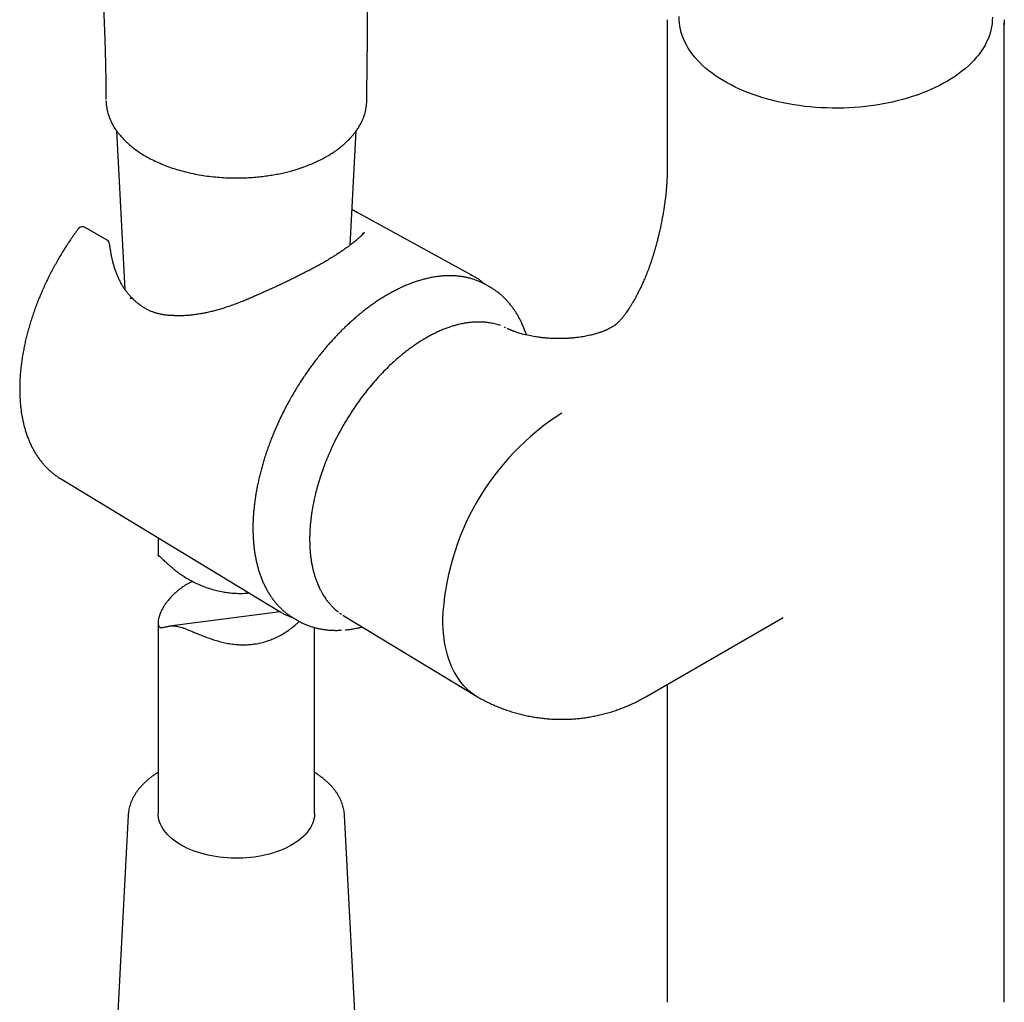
# Model space of a CAD drawing. Header units: millimetres. Extents: x 8 to 1847, y 12 to 2706.
# Tile 6 of 19: x 1574 to 1668, y 738 to 833. Entities that reach past the tile are written whole.
import ezdxf

# ---------------------------------------------------------------- set-up
doc = ezdxf.new("R2010")
doc.units = ezdxf.units.MM

msp = doc.modelspace()

# ---------------------------------------------------------------- linework, layer by layer
at = {"color": 7, "linetype": 'Continuous', "lineweight": 30}
for p, q in [((1635.879, 832.319), (1635.879, 818.356)), ((1668.179, 738.706), (1668.179, 832.319)), ((1582.107, 824.768), (1582.104, 824.793)), ((1607.096, 824.905), (1607.096, 824.917)), ((1583.106, 821.936), (1583.913, 806.736)), ((1605.493, 810.977), (1606.074, 821.922)), ((1605.674, 814.401), (1605.699, 814.387)), ((1617.243, 808.048), (1605.726, 814.372)), ((1582.199, 811.448), (1580.111, 812.681)), ((1582.535, 810.49), (1582.499, 810.734)), ((1618.756, 807.04), (1618.455, 807.205)), ((1618.756, 807.04), (1618.749, 807.044)), ((1631.744, 804.229), (1631.755, 804.244)), ((1620.413, 803.056), (1620.295, 803.128)), ((1621.954, 803.469), (1621.963, 803.45)), ((1630.791, 803.253), (1630.386, 803.02)), ((1630.794, 803.248), (1630.788, 803.244)), ((1613.298, 802.378), (1612.745, 802.075)), ((1627.317, 802.136), (1627.296, 802.134)), ((1577.735, 788.609), (1598.689, 775.907)), ((1587.09, 782.938), (1587.09, 781.225)), ((1587.192, 781.189), (1587.21, 781.191)), ((1598.776, 775.856), (1588.179, 774.483)), ((1604.474, 775.726), (1604.482, 775.721)), ((1604.476, 775.724), (1604.659, 775.623)), ((1587.09, 774.821), (1587.09, 756.575)), ((1600.024, 775.279), (1600.318, 775.101)), ((1604.879, 775.48), (1617.591, 767.775)), ((1633.839, 767.716), (1646.973, 775.298)), ((1602.09, 756.575), (1602.09, 774.344)), ((1635.879, 768.894), (1635.879, 738.706)), ((1584.224, 756.368), (1582.968, 732.711)), ((1584.226, 756.387), (1584.224, 756.368)), ((1604.956, 756.368), (1604.956, 756.376)), ((1606.212, 732.711), (1604.956, 756.368))]:
    msp.add_line(p, q, dxfattribs=at)
at = {"color": 7, "linetype": 'Continuous', "lineweight": 30, "flags": 128}
for points in [[(1667.038, 832.803), (1667.031, 832.495), (1667.005, 832.188), (1666.96, 831.882), (1666.896, 831.576), (1666.814, 831.273), (1666.713, 830.971), (1666.593, 830.671), (1666.455, 830.374), (1666.299, 830.08), (1666.125, 829.789), (1665.933, 829.502), (1665.724, 829.219), (1665.497, 828.941), (1665.254, 828.668), (1664.994, 828.399), (1664.717, 828.136), (1664.425, 827.879), (1664.117, 827.628), (1663.793, 827.384), (1663.455, 827.146), (1663.102, 826.916), (1662.736, 826.693), (1662.356, 826.477), (1661.963, 826.269), (1661.557, 826.07), (1661.14, 825.879), (1660.71, 825.697), (1660.271, 825.523), (1659.82, 825.359), (1659.36, 825.204), (1658.891, 825.059), (1658.412, 824.923), (1657.926, 824.797), (1657.433, 824.681), (1656.932, 824.576), (1656.426, 824.48), (1655.914, 824.395), (1655.397, 824.321), (1654.876, 824.257), (1654.351, 824.205), (1653.823, 824.162), (1653.293, 824.131), (1652.762, 824.111), (1652.229, 824.101), (1651.696, 824.102), (1651.164, 824.115), (1650.633, 824.138), (1650.103, 824.172), (1649.576, 824.217), (1649.052, 824.272), (1648.532, 824.339), (1648.016, 824.416), (1647.506, 824.503), (1647, 824.601), (1646.502, 824.709), (1646.01, 824.828), (1645.526, 824.956), (1645.05, 825.094), (1644.583, 825.242), (1644.125, 825.399), (1643.677, 825.566), (1643.24, 825.741), (1642.814, 825.926), (1642.399, 826.119), (1641.996, 826.321), (1641.607, 826.53), (1641.23, 826.748), (1640.867, 826.973), (1640.518, 827.205), (1640.183, 827.444), (1639.864, 827.69), (1639.559, 827.943), (1639.271, 828.201), (1638.998, 828.466), (1638.742, 828.735), (1638.503, 829.01), (1638.281, 829.29), (1638.076, 829.574), (1637.888, 829.861), (1637.719, 830.153), (1637.567, 830.448), (1637.434, 830.746), (1637.319, 831.046), (1637.223, 831.348), (1637.145, 831.653), (1637.086, 831.958), (1637.046, 832.265), (1637.024, 832.572), (1637.022, 832.88)], [(1668.174, 832.568), (1668.179, 832.279), (1668.174, 832.073)], [(1617.011, 808.169), (1617.248, 808.045), (1617.474, 807.914)], [(1618.455, 807.205), (1618.421, 807.224), (1618.202, 807.337)], [(1599.791, 775.428), (1599.99, 775.3), (1600.024, 775.279)], [(1604.805, 775.526), (1604.838, 775.505), (1604.879, 775.48)], [(1614.345, 775.11), (1614.352, 774.654), (1614.373, 774.206), (1614.407, 773.768), (1614.456, 773.339), (1614.518, 772.92), (1614.594, 772.513), (1614.684, 772.116), (1614.787, 771.731), (1614.904, 771.358), (1615.033, 770.998), (1615.176, 770.65), (1615.332, 770.316), (1615.501, 769.997), (1615.681, 769.691), (1615.875, 769.4), (1616.08, 769.124), (1616.297, 768.863), (1616.526, 768.618), (1616.766, 768.389), (1617.016, 768.176), (1617.278, 767.98), (1617.55, 767.8), (1617.69, 767.716)], [(1602.09, 756.575), (1602.087, 756.443), (1602.066, 756.225), (1602.026, 756.009), (1601.967, 755.794), (1601.89, 755.581), (1601.794, 755.37), (1601.68, 755.163), (1601.548, 754.959), (1601.399, 754.759), (1601.232, 754.564), (1601.049, 754.374), (1600.849, 754.19), (1600.634, 754.011), (1600.403, 753.839), (1600.157, 753.674), (1599.898, 753.516), (1599.625, 753.366), (1599.339, 753.224), (1599.041, 753.09), (1598.732, 752.966), (1598.413, 752.85), (1598.084, 752.744), (1597.746, 752.648), (1597.4, 752.561), (1597.047, 752.485), (1596.688, 752.418), (1596.324, 752.363), (1595.955, 752.318), (1595.583, 752.284), (1595.208, 752.26), (1594.832, 752.248), (1594.455, 752.246), (1594.078, 752.256), (1593.703, 752.276), (1593.33, 752.307), (1592.96, 752.349), (1592.594, 752.402), (1592.233, 752.465), (1591.879, 752.538), (1591.531, 752.622), (1591.191, 752.716), (1590.859, 752.819), (1590.537, 752.932), (1590.225, 753.055), (1589.924, 753.186), (1589.635, 753.325), (1589.358, 753.473), (1589.095, 753.629), (1588.845, 753.792), (1588.61, 753.962), (1588.39, 754.139), (1588.186, 754.322), (1587.998, 754.51), (1587.827, 754.704), (1587.673, 754.903), (1587.536, 755.105), (1587.417, 755.312), (1587.316, 755.522), (1587.233, 755.734), (1587.169, 755.948), (1587.124, 756.164), (1587.098, 756.382), (1587.09, 756.575)], [(1635.879, 738.706), (1635.881, 738.586), (1635.885, 738.458)], [(1668.173, 738.448), (1668.179, 738.666), (1668.179, 738.706)]]:
    msp.add_lwpolyline(points, dxfattribs=at)
at = {"color": 7, "linetype": 'Continuous', "lineweight": 30}
for centre, radius, start, end in [((1641.264, 832.319), 5.385, 177.41887, 182.64992), ((1579.857, 812.251), 0.5, 59.4351, 137.49325), ((1581.945, 811.018), 0.5, 6.7688, 59.4351), ((1582.002, 810.663), 0.5, 8.15266, 11.49547), ((1582.042, 810.408), 0.5, 8.58566, 9.50375), ((1585.119, 804.807), 0.5, 52.98593, 55.56674), ((1588.61, 803.72), 0.5, 87.02071, 89.44546), ((1639.12, 773.993), 24.8, 122.58269, 177.41731), ((1601.899, 781.204), 6.193, 236.32789, 241.25832)]:
    msp.add_arc(centre, radius, start, end, dxfattribs=at)
for points, knots in [([(1607.097, 824.917), (1607.097, 825.005), (1607.098, 825.326), (1607.102, 825.867), (1607.107, 826.524), (1607.114, 827.14), (1607.12, 827.709), (1607.127, 828.234), (1607.132, 828.714), (1607.137, 829.153), (1607.141, 829.541), (1607.145, 829.879), (1607.147, 830.171), (1607.149, 830.429), (1607.151, 830.655), (1607.152, 830.891), (1607.154, 831.134), (1607.155, 831.379), (1607.155, 831.581), (1607.155, 831.744), (1607.156, 831.895), (1607.155, 832.063), (1607.155, 832.282), (1607.154, 832.554), (1607.153, 832.883), (1607.15, 833.262), (1607.145, 833.692), (1607.138, 834.171), (1607.129, 834.7), (1607.117, 835.279), (1607.101, 835.907), (1607.08, 836.585), (1607.056, 837.294), (1607.028, 838.004), (1606.998, 838.682), (1606.968, 839.315), (1606.938, 839.907), (1606.908, 840.457), (1606.879, 840.964), (1606.851, 841.425), (1606.825, 841.84), (1606.801, 842.208), (1606.78, 842.527), (1606.761, 842.801), (1606.746, 843.029), (1606.734, 843.193), (1606.726, 843.306), (1606.721, 843.385), (1606.715, 843.466), (1606.709, 843.553), (1606.701, 843.658), (1606.691, 843.794), (1606.678, 843.97), (1606.663, 844.181), (1606.645, 844.412), (1606.627, 844.649), (1606.609, 844.882), (1606.592, 845.104), (1606.577, 845.303), (1606.563, 845.472), (1606.551, 845.628), (1606.538, 845.794), (1606.522, 845.982), (1606.506, 846.186), (1606.489, 846.398), (1606.471, 846.608), (1606.455, 846.802), (1606.44, 846.989), (1606.423, 847.185), (1606.405, 847.406), (1606.384, 847.649), (1606.361, 847.917), (1606.341, 848.158), (1606.324, 848.358), (1606.312, 848.496), (1606.302, 848.614), (1606.292, 848.721), (1606.283, 848.828), (1606.273, 848.941), (1606.263, 849.062), (1606.252, 849.194), (1606.239, 849.337), (1606.226, 849.489), (1606.213, 849.64), (1606.201, 849.781), (1606.189, 849.912), (1606.176, 850.065), (1606.16, 850.25), (1606.142, 850.461), (1606.125, 850.664), (1606.108, 850.852), (1606.094, 851.026), (1606.081, 851.176), (1606.07, 851.305), (1606.06, 851.424), (1606.049, 851.552), (1606.038, 851.681), (1606.028, 851.804), (1606.016, 851.943), (1606.003, 852.102), (1605.988, 852.281), (1605.974, 852.458), (1605.96, 852.626), (1605.946, 852.799), (1605.934, 852.96), (1605.921, 853.122), (1605.908, 853.288), (1605.894, 853.466), (1605.879, 853.663), (1605.866, 853.843), (1605.854, 854.015), (1605.842, 854.171), (1605.831, 854.331), (1605.82, 854.497), (1605.809, 854.653), (1605.799, 854.813), (1605.79, 854.956), (1605.782, 855.083), (1605.775, 855.186), (1605.77, 855.278), (1605.765, 855.366), (1605.761, 855.442), (1605.757, 855.509), (1605.753, 855.578), (1605.749, 855.655), (1605.745, 855.731), (1605.741, 855.796), (1605.738, 855.86), (1605.734, 855.937), (1605.731, 856.018), (1605.727, 856.094), (1605.724, 856.159), (1605.722, 856.223), (1605.719, 856.294), (1605.716, 856.373), (1605.712, 856.458), (1605.711, 856.514), (1605.71, 856.542)], [0, 0, 0, 0, 0.007529, 0.027283, 0.045816, 0.063131, 0.079232, 0.093866, 0.107334, 0.119635, 0.130769, 0.139879, 0.148025, 0.155205, 0.161419, 0.166856, 0.174783, 0.181558, 0.187155, 0.191411, 0.194971, 0.199618, 0.205447, 0.213228, 0.222446, 0.233101, 0.245197, 0.258736, 0.273724, 0.290164, 0.308061, 0.327424, 0.348257, 0.369047, 0.38861, 0.40693, 0.424004, 0.440101, 0.454896, 0.468383, 0.480558, 0.491417, 0.500797, 0.5089, 0.515724, 0.521267, 0.523618, 0.526008, 0.528477, 0.531027, 0.533982, 0.538152, 0.543574, 0.550238, 0.557663, 0.564989, 0.572217, 0.579344, 0.585724, 0.590816, 0.595191, 0.600433, 0.606528, 0.613015, 0.619764, 0.62674, 0.633067, 0.638359, 0.644681, 0.651943, 0.659783, 0.668317, 0.677937, 0.683459, 0.68799, 0.691588, 0.695042, 0.698595, 0.702265, 0.706266, 0.710656, 0.715561, 0.720681, 0.725951, 0.730736, 0.734878, 0.7392, 0.74634, 0.753831, 0.760852, 0.767345, 0.773366, 0.778965, 0.783051, 0.786997, 0.791539, 0.796558, 0.800745, 0.804671, 0.811543, 0.817812, 0.824056, 0.830942, 0.836239, 0.843268, 0.848903, 0.854335, 0.862154, 0.869068, 0.877169, 0.883102, 0.889263, 0.895808, 0.902263, 0.909582, 0.915014, 0.922278, 0.927728, 0.931421, 0.935771, 0.93989, 0.943219, 0.946017, 0.948939, 0.95299, 0.956776, 0.959508, 0.962312, 0.96612, 0.971034, 0.974431, 0.977712, 0.981449, 0.984724, 0.989422, 0.994688, 1, 1, 1, 1]), ([(1581.256, 843.188), (1581.273, 842.971), (1581.315, 842.429), (1581.379, 841.575), (1581.447, 840.641), (1581.499, 839.886), (1581.539, 839.29), (1581.572, 838.802), (1581.606, 838.27), (1581.642, 837.704), (1581.676, 837.143), (1581.723, 836.341), (1581.781, 835.306), (1581.852, 833.902), (1581.92, 832.393), (1581.981, 830.787), (1582.029, 829.233), (1582.064, 827.739), (1582.077, 826.764), (1582.084, 826.289)], [0, 0, 0, 0, 0.038193, 0.095347, 0.150248, 0.202898, 0.228378, 0.255376, 0.289005, 0.322348, 0.355406, 0.388178, 0.464296, 0.538826, 0.637127, 0.732525, 0.825018, 0.914608, 1, 1, 1, 1]), ([(1582.083, 826.289), (1582.086, 826.081), (1582.092, 825.629), (1582.093, 825.179), (1582.093, 824.936)], [0, 0, 0, 0, 0.4588747, 1, 1, 1, 1]), ([(1582.108, 824.768), (1582.113, 824.65), (1582.122, 824.413), (1582.173, 824.073), (1582.24, 823.759), (1582.319, 823.485), (1582.4, 823.248), (1582.479, 823.049), (1582.551, 822.888), (1582.61, 822.763), (1582.653, 822.678), (1582.685, 822.616), (1582.714, 822.562), (1582.75, 822.496), (1582.808, 822.394), (1582.896, 822.248), (1583.022, 822.052), (1583.185, 821.821), (1583.39, 821.558), (1583.628, 821.283), (1583.896, 821.003), (1584.194, 820.721), (1584.539, 820.425), (1584.938, 820.119), (1585.39, 819.805), (1585.728, 819.603), (1585.901, 819.5)], [0, 0, 0, 0, 0.060524, 0.120713, 0.174524, 0.221962, 0.263032, 0.297741, 0.326095, 0.348097, 0.363753, 0.371631, 0.380703, 0.39246, 0.4069, 0.435584, 0.471124, 0.513511, 0.562727, 0.618755, 0.670631, 0.727203, 0.788452, 0.854353, 0.924879, 1, 1, 1, 1]), ([(1603.289, 819.5), (1603.393, 819.561), (1603.62, 819.693), (1603.951, 819.909), (1604.288, 820.145), (1604.588, 820.376), (1604.856, 820.598), (1605.099, 820.816), (1605.345, 821.053), (1605.582, 821.304), (1605.808, 821.567), (1606.022, 821.842), (1606.198, 822.095), (1606.334, 822.31), (1606.428, 822.471), (1606.503, 822.609), (1606.558, 822.717), (1606.597, 822.798), (1606.63, 822.866), (1606.667, 822.949), (1606.714, 823.057), (1606.769, 823.194), (1606.83, 823.359), (1606.894, 823.554), (1606.956, 823.779), (1607.013, 824.033), (1607.06, 824.318), (1607.09, 824.612), (1607.093, 824.81), (1607.094, 824.905)], [0, 0, 0, 0, 0.044693, 0.097256, 0.149826, 0.203357, 0.246096, 0.289492, 0.336114, 0.387356, 0.434471, 0.484933, 0.538751, 0.571094, 0.599588, 0.623761, 0.643607, 0.655757, 0.666023, 0.679659, 0.697891, 0.720723, 0.748161, 0.780209, 0.816872, 0.858152, 0.904047, 0.954556, 1, 1, 1, 1]), ([(1585.901, 819.5), (1586.096, 819.391), (1586.484, 819.175), (1587.111, 818.88), (1587.766, 818.608), (1588.45, 818.362), (1589.159, 818.142), (1589.891, 817.95), (1590.642, 817.785), (1591.409, 817.65), (1592.188, 817.544), (1592.977, 817.468), (1593.752, 817.421), (1594.264, 817.414), (1594.511, 817.411)], [0, 0, 0, 0, 0.084115, 0.168181, 0.252198, 0.336165, 0.42008, 0.503942, 0.587751, 0.671506, 0.755207, 0.838854, 0.922447, 1, 1, 1, 1]), ([(1594.511, 817.411), (1594.747, 817.412), (1595.227, 817.414), (1595.934, 817.449), (1596.616, 817.504), (1597.255, 817.576), (1597.848, 817.662), (1598.428, 817.763), (1598.989, 817.879), (1599.523, 818.007), (1599.996, 818.135), (1600.41, 818.258), (1600.76, 818.372), (1601.052, 818.474), (1601.301, 818.565), (1601.533, 818.655), (1601.763, 818.748), (1601.995, 818.847), (1602.341, 819.002), (1602.781, 819.215), (1603.122, 819.406), (1603.289, 819.5)], [0, 0, 0, 0, 0.0731342, 0.1482168, 0.2192565, 0.2862514, 0.3491992, 0.4080979, 0.4734258, 0.5329157, 0.5865632, 0.6343639, 0.6763137, 0.7101845, 0.7390968, 0.7669968, 0.7956603, 0.8250887, 0.8552831, 0.9294169, 1, 1, 1, 1]), ([(1635.879, 818.357), (1635.879, 818.303), (1635.879, 818.207), (1635.877, 818.078), (1635.876, 817.978), (1635.874, 817.897), (1635.872, 817.826), (1635.87, 817.759), (1635.868, 817.667), (1635.863, 817.537), (1635.856, 817.371), (1635.846, 817.177), (1635.834, 816.969), (1635.819, 816.751), (1635.804, 816.546), (1635.785, 816.329), (1635.762, 816.081), (1635.733, 815.795), (1635.699, 815.493), (1635.661, 815.19), (1635.621, 814.893), (1635.58, 814.612), (1635.539, 814.348), (1635.497, 814.09), (1635.45, 813.818), (1635.401, 813.549), (1635.352, 813.291), (1635.305, 813.056), (1635.254, 812.808), (1635.198, 812.55), (1635.142, 812.3), (1635.09, 812.074), (1635.043, 811.881), (1635, 811.704), (1634.955, 811.526), (1634.914, 811.366), (1634.886, 811.264), (1634.876, 811.227)], [0, 0, 0, 0, 0.02644, 0.047098, 0.062092, 0.074703, 0.085931, 0.095816, 0.106265, 0.129336, 0.156482, 0.183526, 0.218675, 0.251741, 0.282193, 0.310054, 0.348419, 0.391452, 0.43422, 0.478305, 0.520817, 0.559009, 0.595084, 0.629444, 0.665308, 0.706361, 0.734862, 0.765317, 0.797743, 0.832165, 0.866341, 0.895613, 0.919791, 0.940216, 0.962266, 0.98649, 1, 1, 1, 1]), ([(1605.699, 814.387), (1605.763, 814.352), (1605.939, 814.255), (1606.13, 814.149), (1606.245, 814.083), (1606.265, 814.071)], [0, 0, 0, 0, 0.319167, 0.882041, 1, 1, 1, 1]), ([(1579.418, 812.503), (1579.416, 812.501), (1579.305, 812.353), (1579.088, 812.054), (1578.772, 811.604), (1578.463, 811.147), (1578.163, 810.684), (1577.87, 810.214), (1577.586, 809.739), (1577.31, 809.258), (1577.044, 808.773), (1576.786, 808.284), (1576.538, 807.79), (1576.299, 807.294), (1576.07, 806.794), (1575.851, 806.292), (1575.643, 805.788), (1575.445, 805.282), (1575.257, 804.775), (1575.081, 804.268), (1574.915, 803.76), (1574.76, 803.252), (1574.617, 802.745), (1574.485, 802.24), (1574.365, 801.736), (1574.257, 801.234), (1574.161, 800.734), (1574.076, 800.238), (1574.004, 799.744), (1573.944, 799.255), (1573.896, 798.77), (1573.861, 798.29), (1573.838, 797.815), (1573.828, 797.345), (1573.83, 796.882), (1573.845, 796.425), (1573.873, 795.975), (1573.913, 795.532), (1573.967, 795.097), (1574.033, 794.671), (1574.112, 794.253), (1574.203, 793.845), (1574.307, 793.447), (1574.424, 793.058), (1574.553, 792.68), (1574.695, 792.314), (1574.849, 791.959), (1575.014, 791.616), (1575.192, 791.285), (1575.38, 790.967), (1575.58, 790.662), (1575.791, 790.37), (1576.013, 790.092), (1576.245, 789.828), (1576.487, 789.578), (1576.739, 789.342), (1577, 789.121), (1577.27, 788.915), (1577.516, 788.743), (1577.675, 788.647), (1577.737, 788.609)], [0, 0, 0, 0, 0.000289, 0.018015, 0.035738, 0.053459, 0.071179, 0.088896, 0.106613, 0.124329, 0.142046, 0.159764, 0.177482, 0.195203, 0.212926, 0.230652, 0.248381, 0.266114, 0.283852, 0.301595, 0.319344, 0.337099, 0.354861, 0.37263, 0.390406, 0.408191, 0.425983, 0.443784, 0.461594, 0.479412, 0.497239, 0.515074, 0.532916, 0.550765, 0.56862, 0.586478, 0.604339, 0.622199, 0.640056, 0.657904, 0.675741, 0.693561, 0.711359, 0.729129, 0.746865, 0.76456, 0.782208, 0.799801, 0.817335, 0.834804, 0.852204, 0.869532, 0.886789, 0.903974, 0.921091, 0.938146, 0.955145, 0.972097, 0.989013, 1, 1, 1, 1]), ([(1579.489, 812.588), (1579.483, 812.582), (1579.458, 812.556), (1579.436, 812.526), (1579.419, 812.503)], [0, 0, 0, 0, 0.225477, 1, 1, 1, 1]), ([(1606.855, 812.15), (1606.851, 812.148), (1606.832, 812.135), (1606.792, 812.096), (1606.693, 812.001), (1606.545, 811.856), (1606.329, 811.657), (1606.067, 811.429), (1605.748, 811.17), (1605.394, 810.898), (1605.125, 810.706), (1604.99, 810.61)], [0, 0, 0, 0, 0.004107, 0.020094, 0.08371, 0.210914, 0.338104, 0.503513, 0.669148, 0.834703, 1, 1, 1, 1]), ([(1606.739, 812.177), (1606.739, 812.167), (1606.737, 812.148), (1606.725, 812.111), (1606.706, 812.068), (1606.675, 812.017), (1606.63, 811.956), (1606.573, 811.889), (1606.523, 811.839), (1606.499, 811.815)], [0, 0, 0, 0, 0.1930788, 0.3391034, 0.4748145, 0.604724, 0.7421546, 0.8766596, 1, 1, 1, 1]), ([(1582.494, 810.762), (1582.483, 810.813), (1582.461, 810.917), (1582.45, 811.022), (1582.444, 811.077)], [0, 0, 0, 0, 0.48346, 1, 1, 1, 1]), ([(1584.691, 805.818), (1584.639, 805.869), (1584.513, 805.994), (1584.327, 806.198), (1584.131, 806.432), (1583.952, 806.674), (1583.776, 806.936), (1583.609, 807.212), (1583.448, 807.506), (1583.299, 807.813), (1583.161, 808.132), (1583.034, 808.462), (1582.918, 808.804), (1582.813, 809.157), (1582.719, 809.523), (1582.636, 809.901), (1582.576, 810.222), (1582.547, 810.419), (1582.538, 810.483)], [0, 0, 0, 0, 0.044944, 0.109777, 0.169186, 0.232151, 0.293004, 0.35838, 0.42399, 0.49001, 0.556291, 0.622893, 0.690017, 0.757765, 0.826239, 0.895528, 0.965715, 1, 1, 1, 1]), ([(1604.99, 810.61), (1604.901, 810.548), (1604.723, 810.424), (1604.431, 810.23), (1604.122, 810.03), (1603.607, 809.709), (1603.201, 809.457), (1602.906, 809.273)], [0, 0, 0, 0, 0.148898, 0.298126, 0.448358, 0.598916, 1, 1, 1, 1]), ([(1634.879, 811.236), (1634.858, 811.155), (1634.818, 811.007), (1634.762, 810.803), (1634.715, 810.637), (1634.678, 810.508), (1634.65, 810.412), (1634.625, 810.325), (1634.596, 810.227), (1634.559, 810.103), (1634.517, 809.964), (1634.473, 809.823), (1634.433, 809.697), (1634.394, 809.576), (1634.351, 809.446), (1634.3, 809.293), (1634.245, 809.132), (1634.183, 808.957), (1634.111, 808.757), (1634.019, 808.511), (1633.915, 808.244), (1633.808, 807.979), (1633.704, 807.731), (1633.606, 807.508), (1633.512, 807.297), (1633.418, 807.094), (1633.319, 806.885), (1633.222, 806.687), (1633.144, 806.532), (1633.086, 806.42), (1633.043, 806.335), (1632.994, 806.243), (1632.936, 806.133), (1632.867, 806.006), (1632.798, 805.88), (1632.723, 805.746), (1632.633, 805.588), (1632.516, 805.39), (1632.382, 805.168), (1632.242, 804.946), (1632.109, 804.742), (1632.009, 804.595), (1631.936, 804.49), (1631.881, 804.413), (1631.817, 804.325), (1631.77, 804.263), (1631.743, 804.228)], [0, 0, 0, 0, 0.032743, 0.060457, 0.083164, 0.100888, 0.113646, 0.123011, 0.136822, 0.154235, 0.175087, 0.194661, 0.213392, 0.228122, 0.245879, 0.268072, 0.292897, 0.313979, 0.342539, 0.377274, 0.417255, 0.45481, 0.48808, 0.520426, 0.546779, 0.574746, 0.603852, 0.632474, 0.655564, 0.667142, 0.678568, 0.690178, 0.704894, 0.723397, 0.742277, 0.756679, 0.778593, 0.807612, 0.8394, 0.872957, 0.904728, 0.931423, 0.942994, 0.956758, 0.975693, 1, 1, 1, 1]), ([(1603.026, 809.348), (1602.924, 809.291), (1602.714, 809.174), (1602.384, 808.995), (1602.038, 808.81), (1601.684, 808.623), (1601.322, 808.435), (1600.95, 808.245), (1600.569, 808.053), (1600.18, 807.86), (1599.785, 807.666), (1599.386, 807.474), (1598.983, 807.282), (1598.574, 807.089), (1598.157, 806.897), (1597.735, 806.703), (1597.308, 806.511), (1596.877, 806.319), (1596.551, 806.176), (1596.37, 806.097), (1596.333, 806.082)], [0, 0, 0, 0, 0.052242, 0.1083, 0.164668, 0.22091, 0.277292, 0.334418, 0.392107, 0.450167, 0.50839, 0.566521, 0.62446, 0.682962, 0.742327, 0.802232, 0.862607, 0.923375, 0.98445, 1, 1, 1, 1]), ([(1618.188, 807.342), (1618.126, 807.372), (1617.965, 807.452), (1617.694, 807.564), (1617.375, 807.68), (1617.046, 807.781), (1616.709, 807.866), (1616.363, 807.935), (1616.009, 807.988), (1615.647, 808.024), (1615.277, 808.044), (1614.9, 808.046), (1614.516, 808.032), (1614.126, 808), (1613.73, 807.951), (1613.328, 807.884), (1612.935, 807.802), (1612.553, 807.708), (1612.183, 807.604), (1611.81, 807.486), (1611.435, 807.354), (1611.058, 807.208), (1610.681, 807.049), (1610.303, 806.877), (1609.924, 806.692), (1609.545, 806.494), (1609.165, 806.284), (1608.787, 806.061), (1608.409, 805.825), (1608.032, 805.578), (1607.656, 805.319), (1607.282, 805.048), (1606.91, 804.766), (1606.54, 804.473), (1606.172, 804.168), (1605.808, 803.854), (1605.446, 803.529), (1605.088, 803.194), (1604.733, 802.85), (1604.383, 802.496), (1604.037, 802.133), (1603.695, 801.761), (1603.359, 801.382), (1603.027, 800.994), (1602.702, 800.599), (1602.382, 800.198), (1602.069, 799.791), (1601.763, 799.378), (1601.466, 798.963), (1601.178, 798.547), (1600.906, 798.139), (1600.661, 797.76), (1600.453, 797.428), (1600.264, 797.117), (1600.103, 796.848), (1599.999, 796.668), (1599.959, 796.6)], [0, 0, 0, 0, 0.011977, 0.031626, 0.051375, 0.07123, 0.091198, 0.111283, 0.131485, 0.151806, 0.172243, 0.192791, 0.213447, 0.234201, 0.255048, 0.275978, 0.296983, 0.315868, 0.334768, 0.353678, 0.372596, 0.391521, 0.410448, 0.429378, 0.448308, 0.467237, 0.486164, 0.505087, 0.524006, 0.542921, 0.56183, 0.580732, 0.599629, 0.618518, 0.6374, 0.656274, 0.675139, 0.693994, 0.712839, 0.731672, 0.750491, 0.769293, 0.788077, 0.806837, 0.825566, 0.844255, 0.862888, 0.881439, 0.899862, 0.918064, 0.935835, 0.952552, 0.966438, 0.977832, 0.99152, 1, 1, 1, 1]), ([(1618.44, 807.203), (1618.43, 807.212), (1618.338, 807.298), (1618.153, 807.447), (1617.885, 807.648), (1617.662, 807.801), (1617.526, 807.881), (1617.486, 807.905)], [0, 0, 0, 0, 0.032823, 0.315937, 0.598633, 0.881008, 1, 1, 1, 1]), ([(1621.962, 803.447), (1621.925, 803.529), (1621.836, 803.724), (1621.683, 804.019), (1621.505, 804.334), (1621.316, 804.637), (1621.116, 804.928), (1620.905, 805.208), (1620.684, 805.476), (1620.453, 805.731), (1620.211, 805.974), (1619.959, 806.204), (1619.698, 806.42), (1619.426, 806.624), (1619.144, 806.812), (1618.918, 806.952), (1618.782, 807.024), (1618.747, 807.043)], [0, 0, 0, 0, 0.052272, 0.123499, 0.194641, 0.265697, 0.336667, 0.407559, 0.478385, 0.549166, 0.619927, 0.6907, 0.761524, 0.832444, 0.903507, 0.974766, 1, 1, 1, 1]), ([(1584.682, 805.809), (1584.67, 805.823), (1584.634, 805.868), (1584.522, 805.89), (1584.419, 805.863), (1584.367, 805.85)], [0, 0, 0, 0, 0.186631, 0.5933155, 1, 1, 1, 1]), ([(1585.403, 805.221), (1585.364, 805.247), (1585.251, 805.323), (1585.075, 805.463), (1584.876, 805.635), (1584.75, 805.759), (1584.69, 805.818)], [0, 0, 0, 0, 0.1509306, 0.4380741, 0.7329421, 1, 1, 1, 1]), ([(1596.333, 806.082), (1596.205, 806.025), (1595.923, 805.9), (1595.486, 805.716), (1595.022, 805.529), (1594.558, 805.351), (1594.093, 805.183), (1593.631, 805.026), (1593.172, 804.882), (1592.719, 804.751), (1592.273, 804.633), (1591.833, 804.529), (1591.401, 804.439), (1590.977, 804.364), (1590.561, 804.303), (1590.154, 804.257), (1589.756, 804.225), (1589.37, 804.209), (1588.996, 804.206), (1588.755, 804.216), (1588.637, 804.22)], [0, 0, 0, 0, 0.049568, 0.109119, 0.168529, 0.227913, 0.287511, 0.346663, 0.405271, 0.46325, 0.520535, 0.57708, 0.632854, 0.687844, 0.742054, 0.795501, 0.848217, 0.900286, 0.950945, 1, 1, 1, 1]), ([(1588.616, 804.222), (1588.539, 804.223), (1588.35, 804.224), (1588.055, 804.244), (1587.734, 804.28), (1587.425, 804.331), (1587.129, 804.396), (1586.846, 804.476), (1586.573, 804.57), (1586.309, 804.679), (1586.054, 804.803), (1585.808, 804.942), (1585.596, 805.077), (1585.471, 805.171), (1585.421, 805.208)], [0, 0, 0, 0, 0.064167, 0.158804, 0.251441, 0.342364, 0.431828, 0.518293, 0.603991, 0.689414, 0.774552, 0.859396, 0.943942, 1, 1, 1, 1]), ([(1631.755, 804.244), (1631.735, 804.218), (1631.681, 804.147), (1631.596, 804.043), (1631.501, 803.928), (1631.414, 803.829), (1631.331, 803.738), (1631.244, 803.646), (1631.161, 803.562), (1631.079, 803.485), (1631.014, 803.426), (1630.958, 803.378), (1630.909, 803.338), (1630.878, 803.314), (1630.857, 803.298), (1630.843, 803.288), (1630.827, 803.277), (1630.812, 803.267), (1630.799, 803.258), (1630.794, 803.255), (1630.791, 803.253)], [0, 0, 0, 0, 0.029152, 0.081845, 0.129274, 0.180566, 0.23097, 0.280565, 0.352112, 0.419363, 0.479867, 0.541441, 0.607731, 0.675896, 0.70188, 0.736681, 0.783768, 0.843256, 0.915282, 1, 1, 1, 1]), ([(1619.89, 803.269), (1619.83, 803.29), (1619.684, 803.342), (1619.454, 803.407), (1619.205, 803.468), (1618.97, 803.514), (1618.752, 803.549), (1618.553, 803.574), (1618.369, 803.592), (1618.189, 803.604), (1617.997, 803.612), (1617.788, 803.614), (1617.564, 803.61), (1617.336, 803.599), (1617.112, 803.581), (1616.903, 803.558), (1616.71, 803.532), (1616.525, 803.504), (1616.333, 803.47), (1616.113, 803.425), (1615.849, 803.364), (1615.534, 803.282), (1615.196, 803.18), (1614.842, 803.06), (1614.478, 802.922), (1614.079, 802.756), (1613.684, 802.575), (1613.421, 802.439), (1613.302, 802.378)], [0, 0, 0, 0, 0.031594, 0.077852, 0.120451, 0.159297, 0.195968, 0.228522, 0.25696, 0.284557, 0.314805, 0.347706, 0.382301, 0.418538, 0.452548, 0.48387, 0.512507, 0.538457, 0.565698, 0.596999, 0.635434, 0.680998, 0.733687, 0.780965, 0.832794, 0.889171, 0.950092, 1, 1, 1, 1]), ([(1624.21, 802.079), (1624.177, 802.082), (1624.072, 802.091), (1623.906, 802.109), (1623.695, 802.134), (1623.468, 802.164), (1623.209, 802.204), (1622.933, 802.252), (1622.651, 802.308), (1622.382, 802.368), (1622.129, 802.43), (1621.902, 802.491), (1621.692, 802.552), (1621.502, 802.612), (1621.335, 802.668), (1621.203, 802.715), (1621.094, 802.755), (1620.994, 802.794), (1620.899, 802.833), (1620.826, 802.863), (1620.774, 802.886), (1620.73, 802.905), (1620.678, 802.929), (1620.616, 802.958), (1620.575, 802.979), (1620.553, 802.989)], [0, 0, 0, 0, 0.019048, 0.059374, 0.095651, 0.14272, 0.195713, 0.254161, 0.317971, 0.382306, 0.439652, 0.498923, 0.553585, 0.607944, 0.659662, 0.704353, 0.736742, 0.776259, 0.81729, 0.851204, 0.86978, 0.889838, 0.919062, 0.957619, 1, 1, 1, 1]), ([(1622.383, 802.369), (1622.362, 802.434), (1622.297, 802.632), (1622.176, 802.949), (1622.055, 803.249), (1621.976, 803.417), (1621.953, 803.466)], [0, 0, 0, 0, 0.172613, 0.516854, 0.861175, 1, 1, 1, 1]), ([(1630.386, 803.019), (1630.367, 803.009), (1630.334, 802.99), (1630.282, 802.962), (1630.237, 802.939), (1630.191, 802.916), (1630.14, 802.891), (1630.074, 802.861), (1629.998, 802.827), (1629.907, 802.788), (1629.811, 802.748), (1629.703, 802.707), (1629.586, 802.663), (1629.455, 802.617), (1629.302, 802.567), (1629.12, 802.51), (1628.914, 802.451), (1628.693, 802.392), (1628.465, 802.337), (1628.219, 802.284), (1627.954, 802.232), (1627.672, 802.184), (1627.452, 802.151), (1627.326, 802.135), (1627.297, 802.132)], [0, 0, 0, 0, 0.055944, 0.10139, 0.136505, 0.166276, 0.197964, 0.231442, 0.278776, 0.317923, 0.357578, 0.397604, 0.43813, 0.47913, 0.524037, 0.576418, 0.635759, 0.692534, 0.749993, 0.806544, 0.864688, 0.924352, 0.982644, 1, 1, 1, 1]), ([(1612.745, 802.075), (1612.653, 802.02), (1612.481, 801.92), (1612.242, 801.771), (1612.029, 801.635), (1611.826, 801.501), (1611.617, 801.358), (1611.349, 801.169), (1611.017, 800.924), (1610.616, 800.613), (1610.167, 800.243), (1609.671, 799.808), (1609.136, 799.305), (1608.59, 798.757), (1608.043, 798.168), (1607.497, 797.539), (1606.955, 796.87), (1606.419, 796.161), (1605.893, 795.413), (1605.381, 794.627), (1604.885, 793.804), (1604.408, 792.947), (1603.978, 792.102), (1603.595, 791.28), (1603.263, 790.502), (1602.968, 789.745), (1602.712, 789.018), (1602.491, 788.326), (1602.303, 787.668), (1602.15, 787.071), (1602.028, 786.53), (1601.93, 786.044), (1601.85, 785.587), (1601.784, 785.157), (1601.732, 784.756), (1601.692, 784.387), (1601.663, 784.057), (1601.644, 783.791), (1601.632, 783.582), (1601.625, 783.414), (1601.618, 783.235), (1601.613, 783.02), (1601.611, 782.751), (1601.615, 782.437), (1601.628, 782.087), (1601.651, 781.718), (1601.685, 781.342), (1601.73, 780.971), (1601.787, 780.6), (1601.857, 780.229), (1601.94, 779.86), (1602.035, 779.499), (1602.143, 779.148), (1602.259, 778.816), (1602.371, 778.534), (1602.471, 778.304), (1602.556, 778.122), (1602.635, 777.964), (1602.706, 777.829), (1602.771, 777.711), (1602.842, 777.586), (1602.928, 777.443), (1603.038, 777.272), (1603.17, 777.079), (1603.331, 776.864), (1603.524, 776.629), (1603.758, 776.371), (1604.027, 776.114), (1604.237, 775.93), (1604.356, 775.843), (1604.371, 775.832)], [0, 0, 0, 0, 0.010861, 0.020208, 0.028091, 0.035858, 0.044117, 0.052866, 0.067606, 0.083558, 0.100721, 0.121695, 0.143993, 0.166888, 0.190331, 0.214323, 0.238863, 0.263952, 0.289591, 0.315779, 0.342518, 0.369807, 0.397648, 0.421952, 0.446091, 0.469228, 0.491356, 0.512474, 0.532582, 0.551681, 0.567564, 0.582674, 0.597011, 0.610575, 0.623365, 0.635362, 0.646121, 0.65546, 0.661508, 0.666764, 0.672121, 0.67931, 0.688373, 0.699312, 0.711345, 0.724674, 0.738122, 0.751601, 0.765112, 0.779477, 0.793878, 0.808315, 0.822788, 0.837233, 0.850536, 0.859902, 0.868312, 0.875765, 0.882261, 0.8878, 0.893176, 0.900867, 0.909593, 0.919935, 0.932, 0.945788, 0.961301, 0.980066, 0.997392, 1, 1, 1, 1]), ([(1627.32, 802.134), (1627.232, 802.123), (1627.069, 802.103), (1626.842, 802.081), (1626.637, 802.063), (1626.462, 802.051), (1626.309, 802.042), (1626.183, 802.036), (1626.064, 802.031), (1625.946, 802.027), (1625.823, 802.024), (1625.678, 802.021), (1625.505, 802.02), (1625.305, 802.021), (1625.094, 802.026), (1624.879, 802.033), (1624.651, 802.045), (1624.426, 802.059), (1624.274, 802.073), (1624.206, 802.079)], [0, 0, 0, 0, 0.0864168, 0.1609795, 0.2237379, 0.2871653, 0.3317767, 0.3700448, 0.407504, 0.4442193, 0.4822526, 0.5229679, 0.5814708, 0.6448335, 0.7125921, 0.780708, 0.8497255, 0.9327203, 1, 1, 1, 1]), ([(1599.959, 796.6), (1599.862, 796.43), (1599.727, 796.193), (1599.534, 795.84), (1599.373, 795.54), (1599.186, 795.179), (1598.994, 794.798), (1598.799, 794.396), (1598.605, 793.979), (1598.412, 793.55), (1598.223, 793.111), (1598.04, 792.664), (1597.862, 792.211), (1597.691, 791.752), (1597.527, 791.29), (1597.371, 790.824), (1597.223, 790.356), (1597.084, 789.886), (1596.954, 789.415), (1596.834, 788.944), (1596.723, 788.473), (1596.622, 788.003), (1596.53, 787.534), (1596.449, 787.068), (1596.378, 786.603), (1596.318, 786.142), (1596.268, 785.684), (1596.229, 785.229), (1596.201, 784.779), (1596.183, 784.334), (1596.177, 783.893), (1596.181, 783.458), (1596.197, 783.029), (1596.223, 782.606), (1596.261, 782.19), (1596.31, 781.781), (1596.369, 781.379), (1596.44, 780.985), (1596.522, 780.598), (1596.615, 780.221), (1596.72, 779.852), (1596.835, 779.492), (1596.961, 779.141), (1597.098, 778.8), (1597.246, 778.469), (1597.405, 778.149), (1597.574, 777.839), (1597.754, 777.54), (1597.945, 777.253), (1598.147, 776.977), (1598.358, 776.713), (1598.58, 776.46), (1598.812, 776.221), (1599.055, 775.994), (1599.307, 775.78), (1599.548, 775.593), (1599.709, 775.484), (1599.78, 775.437)], [0, 0, 0, 0, 0.0208787, 0.0291987, 0.0430293, 0.0573717, 0.0727464, 0.0887865, 0.1053444, 0.1223024, 0.1395766, 0.157105, 0.1748407, 0.1927479, 0.2107985, 0.2289701, 0.2472448, 0.2656081, 0.2840481, 0.3025548, 0.3211199, 0.3397364, 0.3583984, 0.3771009, 0.3958396, 0.4146106, 0.433411, 0.4522377, 0.4710885, 0.4899613, 0.5088541, 0.5277653, 0.5466936, 0.5656376, 0.5845959, 0.6035673, 0.6225506, 0.6415449, 0.6605493, 0.6795628, 0.6985846, 0.717614, 0.7366502, 0.7556928, 0.7747416, 0.7937965, 0.812858, 0.8319271, 0.8510054, 0.8700955, 0.8892005, 0.9083248, 0.9274738, 0.9466539, 0.9658726, 0.9851383, 1, 1, 1, 1]), ([(1587.097, 781.225), (1587.095, 781.229), (1587.09, 781.238), (1587.11, 781.242), (1587.142, 781.235), (1587.192, 781.207), (1587.264, 781.15), (1587.361, 781.062), (1587.483, 780.944), (1587.631, 780.801), (1587.802, 780.638), (1587.996, 780.457), (1588.215, 780.262), (1588.481, 780.036), (1588.801, 779.78), (1589.184, 779.498), (1589.602, 779.218), (1590.049, 778.948), (1590.524, 778.692), (1591.023, 778.456), (1591.548, 778.241), (1592.107, 778.049), (1592.699, 777.885), (1593.269, 777.765), (1593.801, 777.685), (1594.233, 777.643), (1594.708, 777.617), (1595.215, 777.613), (1595.609, 777.643), (1595.801, 777.658)], [0, 0, 0, 0, 0.021861, 0.052165, 0.082539, 0.113094, 0.145008, 0.177174, 0.209876, 0.242854, 0.274739, 0.306847, 0.33937, 0.372082, 0.414409, 0.457363, 0.500614, 0.544454, 0.587559, 0.631176, 0.675053, 0.719461, 0.766473, 0.81419, 0.850353, 0.886676, 0.911125, 0.956635, 1, 1, 1, 1]), ([(1587.192, 781.191), (1587.182, 781.19), (1587.135, 781.184), (1587.116, 781.197), (1587.101, 781.208)], [0, 0, 0, 0, 0.210867, 1, 1, 1, 1]), ([(1590.384, 778.773), (1590.316, 778.741), (1590.076, 778.628), (1589.697, 778.402), (1589.249, 778.098), (1588.837, 777.769), (1588.459, 777.415), (1588.177, 777.107), (1587.947, 776.821), (1587.76, 776.564), (1587.575, 776.272), (1587.418, 775.98), (1587.303, 775.726), (1587.216, 775.492), (1587.152, 775.278), (1587.107, 775.062), (1587.087, 774.865), (1587.093, 774.695), (1587.122, 774.556), (1587.173, 774.45), (1587.244, 774.378), (1587.328, 774.344), (1587.421, 774.337), (1587.519, 774.347), (1587.664, 774.376), (1587.831, 774.419), (1588.023, 774.46), (1588.183, 774.486), (1588.358, 774.502), (1588.549, 774.505), (1588.76, 774.49), (1588.994, 774.452), (1589.249, 774.387), (1589.524, 774.299), (1589.814, 774.191), (1590.123, 774.068), (1590.486, 773.917), (1590.907, 773.741), (1591.388, 773.546), (1591.889, 773.356), (1592.41, 773.177), (1592.949, 773.017), (1593.506, 772.881), (1594.075, 772.777), (1594.591, 772.717), (1595.048, 772.692), (1595.444, 772.69), (1595.839, 772.707), (1596.101, 772.737), (1596.232, 772.752)], [0, 0, 0, 0, 0.011293, 0.039754, 0.067841, 0.096302, 0.124953, 0.153991, 0.168503, 0.190479, 0.212551, 0.234937, 0.257443, 0.272619, 0.292518, 0.312534, 0.332815, 0.353251, 0.373175, 0.393264, 0.413693, 0.43429, 0.451799, 0.469392, 0.487017, 0.522575, 0.540504, 0.558461, 0.576489, 0.594112, 0.611828, 0.629807, 0.647971, 0.665617, 0.683428, 0.70153, 0.719753, 0.744608, 0.769658, 0.795037, 0.820558, 0.846764, 0.873115, 0.899697, 0.926604, 0.944827, 0.963111, 0.981522, 1, 1, 1, 1]), ([(1598.934, 775.767), (1598.942, 775.762), (1599.046, 775.702), (1599.255, 775.599), (1599.559, 775.462), (1599.805, 775.365), (1599.951, 775.317), (1599.989, 775.305)], [0, 0, 0, 0, 0.024539, 0.314544, 0.604577, 0.894759, 1, 1, 1, 1]), ([(1596.232, 772.752), (1596.425, 772.781), (1596.813, 772.841), (1597.333, 772.978), (1597.797, 773.134), (1598.16, 773.281), (1598.55, 773.462), (1598.966, 773.683), (1599.434, 773.975), (1599.877, 774.292), (1600.249, 774.594), (1600.495, 774.809), (1600.602, 774.91), (1600.622, 774.93)], [0, 0, 0, 0, 0.1102076, 0.2222021, 0.3071136, 0.3923938, 0.4497942, 0.5599794, 0.6715478, 0.7838057, 0.8974875, 0.9797866, 1, 1, 1, 1]), ([(1600.316, 775.105), (1600.369, 775.072), (1600.518, 774.981), (1600.773, 774.846), (1601.083, 774.698), (1601.402, 774.566), (1601.729, 774.449), (1602.066, 774.347), (1602.412, 774.26), (1602.766, 774.19), (1603.128, 774.136), (1603.498, 774.098), (1603.876, 774.077), (1604.261, 774.075), (1604.528, 774.081), (1604.667, 774.092), (1604.675, 774.092)], [0, 0, 0, 0, 0.041452, 0.118409, 0.195683, 0.273322, 0.351383, 0.429915, 0.508963, 0.588562, 0.668739, 0.749512, 0.830887, 0.912858, 0.995409, 1, 1, 1, 1]), ([(1605.016, 774.12), (1605.063, 774.124), (1605.242, 774.14), (1605.555, 774.182), (1605.956, 774.249), (1606.322, 774.322), (1606.555, 774.38), (1606.654, 774.404)], [0, 0, 0, 0, 0.087536, 0.333056, 0.577753, 0.821363, 1, 1, 1, 1]), ([(1617.691, 767.717), (1617.73, 767.694), (1617.915, 767.585), (1618.253, 767.404), (1618.706, 767.174), (1619.168, 766.958), (1619.638, 766.757), (1620.115, 766.57), (1620.599, 766.398), (1621.089, 766.241), (1621.585, 766.1), (1622.085, 765.975), (1622.591, 765.865), (1623.1, 765.771), (1623.612, 765.694), (1624.127, 765.633), (1624.645, 765.589), (1625.164, 765.561), (1625.684, 765.55), (1626.205, 765.556), (1626.725, 765.578), (1627.245, 765.618), (1627.764, 765.674), (1628.281, 765.747), (1628.795, 765.837), (1629.307, 765.943), (1629.815, 766.066), (1630.319, 766.205), (1630.818, 766.361), (1631.313, 766.533), (1631.801, 766.72), (1632.284, 766.924), (1632.76, 767.143), (1633.228, 767.378), (1633.588, 767.57), (1633.788, 767.688), (1633.838, 767.718)], [0, 0, 0, 0, 0.008082, 0.038029, 0.068079, 0.098221, 0.128446, 0.158744, 0.189108, 0.219532, 0.250009, 0.280535, 0.311104, 0.341713, 0.372359, 0.403036, 0.433744, 0.46448, 0.49524, 0.526024, 0.556829, 0.587654, 0.618498, 0.649359, 0.680236, 0.711128, 0.742034, 0.772954, 0.803887, 0.834833, 0.865791, 0.89676, 0.927741, 0.958732, 0.989735, 1, 1, 1, 1]), ([(1587.09, 760.467), (1586.996, 760.408), (1586.806, 760.286), (1586.534, 760.095), (1586.273, 759.894), (1586.025, 759.687), (1585.791, 759.474), (1585.573, 759.255), (1585.369, 759.03), (1585.181, 758.8), (1585.009, 758.565), (1584.853, 758.326), (1584.714, 758.084), (1584.592, 757.838), (1584.487, 757.589), (1584.399, 757.338), (1584.328, 757.086), (1584.275, 756.833), (1584.241, 756.6), (1584.231, 756.452), (1584.227, 756.389)], [0, 0, 0, 0, 0.055737, 0.113134, 0.17052, 0.227877, 0.285185, 0.342417, 0.399547, 0.45654, 0.513365, 0.569988, 0.62638, 0.682517, 0.738384, 0.793976, 0.849303, 0.904388, 0.959267, 1, 1, 1, 1]), ([(1604.954, 756.377), (1604.952, 756.416), (1604.947, 756.539), (1604.919, 756.747), (1604.873, 756.999), (1604.808, 757.249), (1604.727, 757.498), (1604.63, 757.745), (1604.515, 757.989), (1604.384, 758.23), (1604.237, 758.468), (1604.073, 758.703), (1603.894, 758.933), (1603.698, 759.158), (1603.488, 759.378), (1603.262, 759.593), (1603.021, 759.802), (1602.767, 760.005), (1602.499, 760.2), (1602.273, 760.354), (1602.132, 760.44), (1602.09, 760.466)], [0, 0, 0, 0, 0.024939, 0.079401, 0.133924, 0.188569, 0.243385, 0.298416, 0.353689, 0.40922, 0.465014, 0.521061, 0.577343, 0.633837, 0.690511, 0.747336, 0.80428, 0.861315, 0.918414, 0.975557, 1, 1, 1, 1])]:
    msp.add_open_spline(points, degree=3, knots=knots, dxfattribs=at)

doc.saveas('drawing.dxf')
